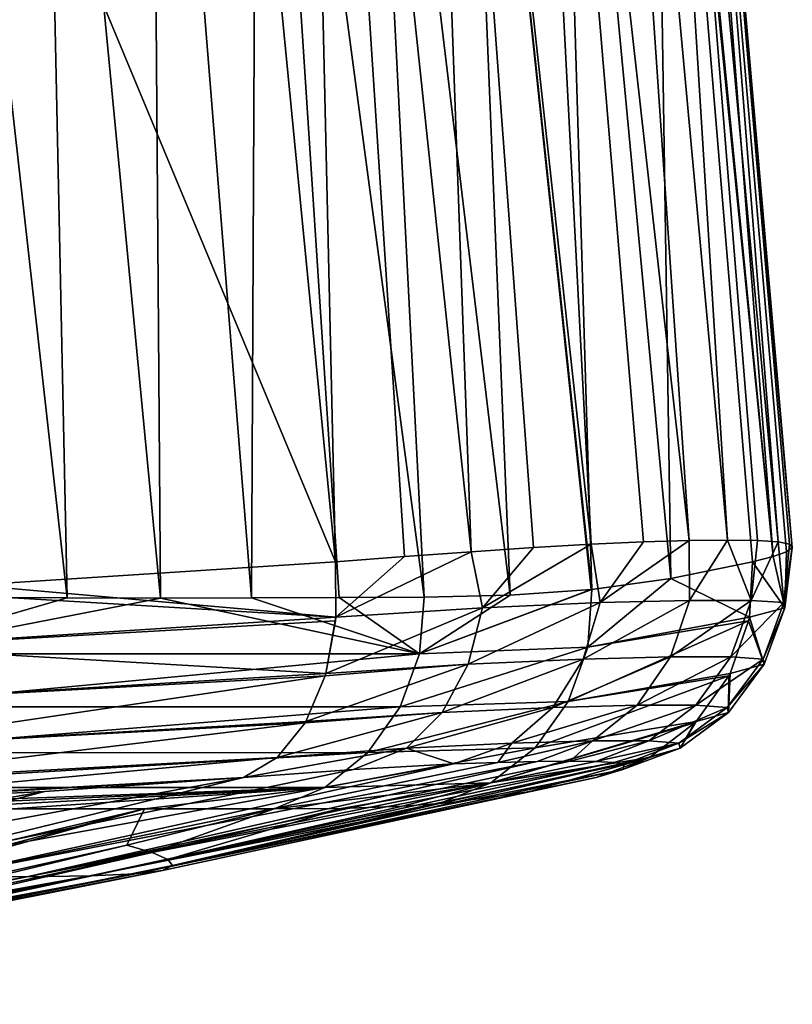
# Model space of a CAD drawing. Header units: metres. Extents: x -109 to 109, y -63 to 140.
# Tile 18 of 256: x -58.76 to -55.04, y -31.9 to -27.16. Entities that reach past the tile are written whole.
import ezdxf

# ---------------------------------------------------------------- set-up
doc = ezdxf.new("R2010")
doc.units = ezdxf.units.M
doc.layers.add('solid_502308_SW0001', color=7, linetype='CONTINUOUS')

msp = doc.modelspace()

# ---------------------------------------------------------------- linework, layer by layer
at = {"layer": 'solid_502308_SW0001'}
for points in [[(-56.584843, -29.719021, -9.052798), (-57.418171, -21.852478, -9.04696), (-56.86768, -21.822882, -8.319572)], [(-56.006466, -29.683439, -8.280856), (-56.86768, -21.822882, -8.319572), (-56.416943, -21.804688, -7.50747)], [(-56.283951, -29.6992, -8.685054), (-56.584843, -29.719021, -9.052798), (-56.86768, -21.822882, -8.319572)], [(-56.006466, -29.683439, -8.280856), (-56.283951, -29.6992, -8.685054), (-56.86768, -21.822882, -8.319572)], [(-55.535927, -29.665251, -7.369023), (-56.416943, -21.804688, -7.50747), (-56.072514, -21.798132, -6.636797)], [(-55.756008, -29.672081, -7.841577), (-56.006466, -29.683439, -8.280856), (-56.416943, -21.804688, -7.50747)], [(-55.535927, -29.665251, -7.369023), (-55.756008, -29.672081, -7.841577), (-56.416943, -21.804688, -7.50747)], [(-55.351269, -29.662983, -6.869934), (-56.072514, -21.798132, -6.636797), (-55.839664, -21.803463, -5.73007)], [(-55.351269, -29.662983, -6.869934), (-55.535927, -29.665251, -7.369023), (-56.072514, -21.798132, -6.636797)], [(-55.108185, -29.67211, -5.846735), (-55.839664, -21.803463, -5.73007), (-55.727211, -21.820934, -4.80838)], [(-55.207603, -29.665266, -6.357941), (-55.351269, -29.662983, -6.869934), (-55.839664, -21.803463, -5.73007)], [(-55.108185, -29.67211, -5.846735), (-55.207603, -29.665266, -6.357941), (-55.839664, -21.803463, -5.73007)], [(-55.039902, -29.699236, -4.854681), (-55.727211, -21.820934, -4.80838), (-55.745071, -21.85079, -3.896492)], [(-55.052834, -29.683477, -5.344456), (-55.108185, -29.67211, -5.846735), (-55.727211, -21.820934, -4.80838)], [(-55.039902, -29.699236, -4.854681), (-55.052834, -29.683477, -5.344456), (-55.727211, -21.820934, -4.80838)], [(-57.23592, -29.76799, -9.668747), (-57.617428, -25.851103, -9.658201), (-57.418171, -21.852478, -9.04696)], [(-56.90416, -29.742245, -9.381554), (-57.23592, -29.76799, -9.668747), (-57.418171, -21.852478, -9.04696)], [(-56.584843, -29.719021, -9.052798), (-56.90416, -29.742245, -9.381554), (-57.418171, -21.852478, -9.04696)], [(-55.132374, -29.742256, -3.927503), (-55.745071, -21.85079, -3.896492), (-55.901958, -21.915335, -3.036762)], [(-55.067261, -29.719048, -4.380708), (-55.039902, -29.699236, -4.854681), (-55.745071, -21.85079, -3.896492)], [(-55.132374, -29.742256, -3.927503), (-55.067261, -29.719048, -4.380708), (-55.745071, -21.85079, -3.896492)], [(-55.132374, -29.742256, -3.927503), (-55.901958, -21.915335, -3.036762), (-55.715542, -23.927328, -3.167729)], [(-56.810505, -29.937031, 1.935966), (-57.117844, -23.913538, 1.788216), (-57.611202, -23.925467, 3.430058)], [(-56.397415, -29.927795, 0.560623), (-56.642845, -23.903681, 0.142311), (-57.117844, -23.913538, 1.788216)], [(-56.810505, -29.937031, 1.935966), (-56.397415, -29.927795, 0.560623), (-57.117844, -23.913538, 1.788216)], [(-56.003521, -29.900274, -0.783006), (-56.183422, -23.900831, -1.509291), (-56.642845, -23.903681, 0.142311)], [(-56.007351, -29.900681, -0.769775), (-56.003521, -29.900274, -0.783006), (-56.642845, -23.903681, 0.142311)], [(-56.397415, -29.927795, 0.560623), (-56.007351, -29.900681, -0.769775), (-56.642845, -23.903681, 0.142311)], [(-55.624508, -29.848558, -2.106477), (-55.715542, -23.927328, -3.167729), (-56.183422, -23.900831, -1.509291)], [(-56.003521, -29.900274, -0.783006), (-55.624508, -29.848558, -2.106477), (-56.183422, -23.900831, -1.509291)], [(-58.52636, -29.941572, 7.334815), (-58.654015, -23.933414, 6.701293), (-59.202583, -23.92543, 8.327684)], [(-58.977348, -29.939146, 8.677713), (-58.52636, -29.941572, 7.334815), (-59.202583, -23.92543, 8.327684)], [(-58.078613, -29.942945, 5.972216), (-58.123352, -23.933424, 5.068149), (-58.654015, -23.933414, 6.701293)], [(-58.52636, -29.941572, 7.334815), (-58.078613, -29.942945, 5.972216), (-58.654015, -23.933414, 6.701293)], [(-57.640911, -29.941565, 4.609294), (-57.611202, -23.925467, 3.430058), (-58.123352, -23.933424, 5.068149)], [(-58.078613, -29.942945, 5.972216), (-57.640911, -29.941565, 4.609294), (-58.123352, -23.933424, 5.068149)], [(-57.640911, -29.941565, 4.609294), (-57.219044, -29.939129, 3.265739), (-57.611202, -23.925467, 3.430058)], [(-57.219044, -29.939129, 3.265739), (-56.810505, -29.937031, 1.935966), (-57.611202, -23.925467, 3.430058)], [(-55.132374, -29.742256, -3.927503), (-55.715542, -23.927328, -3.167729), (-55.231853, -29.767981, -3.501028)], [(-55.624508, -29.848558, -2.106477), (-55.231853, -29.767981, -3.501028), (-55.715542, -23.927328, -3.167729)], [(-59.42342, -24.521927, -10.971699), (-57.617428, -25.851103, -9.658201), (-57.23592, -29.76799, -9.668747)], [(-58.981335, -29.880325, -11.04352), (-59.42342, -24.521927, -10.971699), (-57.23592, -29.76799, -9.668747)], [(-56.530418, -29.988997, -8.961975), (-56.283951, -29.6992, -8.685054), (-56.006466, -29.683439, -8.280856)], [(-55.963501, -29.963911, -8.17613), (-56.530418, -29.988997, -8.961975), (-56.006466, -29.683439, -8.280856)], [(-55.963501, -29.963911, -8.17613), (-56.006466, -29.683439, -8.280856), (-55.756008, -29.672081, -7.841577)], [(-55.963501, -29.963911, -8.17613), (-55.756008, -29.672081, -7.841577), (-55.535927, -29.665251, -7.369023)], [(-55.533539, -29.95311, -7.316257), (-55.963501, -29.963911, -8.17613), (-55.535927, -29.665251, -7.369023)], [(-55.533539, -29.95311, -7.316257), (-55.535927, -29.665251, -7.369023), (-55.351269, -29.662983, -6.869934)], [(-55.237606, -29.953094, -6.405872), (-55.533539, -29.95311, -7.316257), (-55.351269, -29.662983, -6.869934)], [(-55.237606, -29.953094, -6.405872), (-55.351269, -29.662983, -6.869934), (-55.207603, -29.665266, -6.357941)], [(-55.237606, -29.953094, -6.405872), (-55.207603, -29.665266, -6.357941), (-55.108185, -29.67211, -5.846735)], [(-55.079838, -29.963886, -5.457273), (-55.237606, -29.953094, -6.405872), (-55.108185, -29.67211, -5.846735)], [(-55.079838, -29.963886, -5.457273), (-55.108185, -29.67211, -5.846735), (-55.052834, -29.683477, -5.344456)], [(-55.079838, -29.963886, -5.457273), (-55.052834, -29.683477, -5.344456), (-55.039902, -29.699236, -4.854681)], [(-57.234936, -30.034044, -9.642295), (-57.23592, -29.76799, -9.668747), (-56.90416, -29.742245, -9.381554)], [(-57.234936, -30.034044, -9.642295), (-56.90416, -29.742245, -9.381554), (-56.584843, -29.719021, -9.052798)], [(-56.530418, -29.988997, -8.961975), (-57.234936, -30.034044, -9.642295), (-56.584843, -29.719021, -9.052798)], [(-56.530418, -29.988997, -8.961975), (-56.584843, -29.719021, -9.052798), (-56.283951, -29.6992, -8.685054)], [(-55.076424, -29.988955, -4.488208), (-55.132374, -29.742256, -3.927503), (-55.231853, -29.767981, -3.501028)], [(-55.076424, -29.988955, -4.488208), (-55.067261, -29.719048, -4.380708), (-55.132374, -29.742256, -3.927503)], [(-55.076424, -29.988955, -4.488208), (-55.079838, -29.963886, -5.457273), (-55.039902, -29.699236, -4.854681)], [(-55.076424, -29.988955, -4.488208), (-55.039902, -29.699236, -4.854681), (-55.067261, -29.719048, -4.380708)], [(-57.234936, -30.034044, -9.642295), (-58.981335, -29.880325, -11.04352), (-57.23592, -29.76799, -9.668747)], [(-55.24646, -30.034008, -3.523511), (-55.231853, -29.767981, -3.501028), (-55.624508, -29.848558, -2.106477)], [(-55.24646, -30.034008, -3.523511), (-55.076424, -29.988955, -4.488208), (-55.231853, -29.767981, -3.501028)], [(-57.234936, -30.034044, -9.642295), (-59.457951, -29.900372, -11.415137), (-58.981335, -29.880325, -11.04352)], [(-56.023895, -30.178566, -0.796571), (-55.624508, -29.848558, -2.106477), (-56.003521, -29.900274, -0.783006)], [(-56.023895, -30.178566, -0.796571), (-55.24646, -30.034008, -3.523511), (-55.624508, -29.848558, -2.106477)], [(-57.234936, -30.034044, -9.642295), (-59.465916, -30.17856, -11.391691), (-59.457951, -29.900372, -11.415137)], [(-56.833412, -30.209648, 1.928764), (-56.003521, -29.900274, -0.783006), (-56.007351, -29.900681, -0.769775)], [(-56.833412, -30.209648, 1.928764), (-56.023895, -30.178566, -0.796571), (-56.003521, -29.900274, -0.783006)], [(-56.833412, -30.209648, 1.928764), (-56.007351, -29.900681, -0.769775), (-56.397415, -29.927795, 0.560623)], [(-56.833412, -30.209648, 1.928764), (-56.397415, -29.927795, 0.560623), (-56.810505, -29.937031, 1.935966)], [(-59.455315, -30.209747, 9.999432), (-58.52636, -29.941572, 7.334815), (-58.977348, -29.939146, 8.677713)], [(-59.455315, -30.209747, 9.999432), (-58.078613, -29.942945, 5.972216), (-58.52636, -29.941572, 7.334815)], [(-59.455315, -30.209747, 9.999432), (-56.833412, -30.209648, 1.928764), (-58.078613, -29.942945, 5.972216)], [(-56.833412, -30.209648, 1.928764), (-57.640911, -29.941565, 4.609294), (-58.078613, -29.942945, 5.972216)], [(-56.833412, -30.209648, 1.928764), (-57.219044, -29.939129, 3.265739), (-57.640911, -29.941565, 4.609294)], [(-56.833412, -30.209648, 1.928764), (-56.810505, -29.937031, 1.935966), (-57.219044, -29.939129, 3.265739)], [(-56.598743, -30.260721, -8.888265), (-56.530418, -29.988997, -8.961975), (-55.963501, -29.963911, -8.17613)], [(-56.045956, -30.235811, -8.119498), (-56.598743, -30.260721, -8.888265), (-55.963501, -29.963911, -8.17613)], [(-56.045956, -30.235811, -8.119498), (-55.963501, -29.963911, -8.17613), (-55.533539, -29.95311, -7.316257)], [(-55.625408, -30.225027, -7.276793), (-56.045956, -30.235811, -8.119498), (-55.533539, -29.95311, -7.316257)], [(-55.625408, -30.225027, -7.276793), (-55.533539, -29.95311, -7.316257), (-55.237606, -29.953094, -6.405872)], [(-55.335114, -30.225012, -6.383744), (-55.625408, -30.225027, -7.276793), (-55.237606, -29.953094, -6.405872)], [(-55.335114, -30.225012, -6.383744), (-55.237606, -29.953094, -6.405872), (-55.079838, -29.963886, -5.457273)], [(-55.179832, -30.235786, -5.454598), (-55.335114, -30.225012, -6.383744), (-55.079838, -29.963886, -5.457273)], [(-55.179832, -30.235786, -5.454598), (-55.079838, -29.963886, -5.457273), (-55.076424, -29.988955, -4.488208)], [(-56.530418, -29.988997, -8.961975), (-57.283237, -30.305115, -9.552164), (-57.234936, -30.034044, -9.642295)], [(-56.598743, -30.260721, -8.888265), (-57.283237, -30.305115, -9.552164), (-56.530418, -29.988997, -8.961975)], [(-55.175034, -30.260681, -4.507633), (-55.076424, -29.988955, -4.488208), (-55.24646, -30.034008, -3.523511)], [(-55.175034, -30.260681, -4.507633), (-55.179832, -30.235786, -5.454598), (-55.076424, -29.988955, -4.488208)], [(-57.234936, -30.034044, -9.642295), (-57.236431, -30.051395, -9.638558), (-59.465916, -30.17856, -11.391691)], [(-57.236431, -30.051395, -9.638558), (-57.283237, -30.305115, -9.552164), (-59.465916, -30.17856, -11.391691)], [(-57.234936, -30.034044, -9.642295), (-57.283237, -30.305115, -9.552164), (-57.236431, -30.051395, -9.638558)], [(-56.117462, -30.439432, -0.830741), (-55.338524, -30.30508, -3.568018), (-55.249866, -30.051363, -3.525663)], [(-56.117462, -30.439432, -0.830741), (-55.249866, -30.051363, -3.525663), (-56.023895, -30.178566, -0.796571)], [(-56.023895, -30.178566, -0.796571), (-55.249866, -30.051363, -3.525663), (-55.24646, -30.034008, -3.523511)], [(-55.249866, -30.051363, -3.525663), (-55.338524, -30.30508, -3.568018), (-55.175034, -30.260681, -4.507633)], [(-55.249866, -30.051363, -3.525663), (-55.175034, -30.260681, -4.507633), (-55.24646, -30.034008, -3.523511)], [(-59.547112, -30.465754, 9.967906), (-56.92617, -30.465548, 1.900341), (-56.833412, -30.209648, 1.928764)], [(-59.455315, -30.209747, 9.999432), (-59.547112, -30.465754, 9.967906), (-56.833412, -30.209648, 1.928764)], [(-57.283237, -30.305115, -9.552164), (-59.521561, -30.439396, -11.309044), (-59.465916, -30.17856, -11.391691)], [(-56.92617, -30.465548, 1.900341), (-56.117462, -30.439432, -0.830741), (-56.023895, -30.178566, -0.796571)], [(-56.833412, -30.209648, 1.928764), (-56.92617, -30.465548, 1.900341), (-56.023895, -30.178566, -0.796571)], [(-56.598743, -30.260721, -8.888265), (-57.379253, -30.536013, -9.405864), (-57.286575, -30.316515, -9.546717)], [(-56.723934, -30.49243, -8.767533), (-57.379253, -30.536013, -9.405864), (-56.598743, -30.260721, -8.888265)], [(-56.598743, -30.260721, -8.888265), (-57.286575, -30.316515, -9.546717), (-57.283237, -30.305115, -9.552164)], [(-56.723934, -30.49243, -8.767533), (-56.598743, -30.260721, -8.888265), (-56.045956, -30.235811, -8.119498)], [(-56.191994, -30.467682, -8.025441), (-56.723934, -30.49243, -8.767533), (-56.045956, -30.235811, -8.119498)], [(-56.191994, -30.467682, -8.025441), (-56.045956, -30.235811, -8.119498), (-55.625408, -30.225027, -7.276793)], [(-55.785625, -30.456873, -7.209612), (-56.191994, -30.467682, -8.025441), (-55.625408, -30.225027, -7.276793)], [(-55.785625, -30.456873, -7.209612), (-55.625408, -30.225027, -7.276793), (-55.335114, -30.225012, -6.383744)], [(-55.504173, -30.45686, -6.343728), (-55.785625, -30.456873, -7.209612), (-55.335114, -30.225012, -6.383744)], [(-55.504173, -30.45686, -6.343728), (-55.335114, -30.225012, -6.383744), (-55.179832, -30.235786, -5.454598)], [(-55.353252, -30.467659, -5.444705), (-55.504173, -30.45686, -6.343728), (-55.179832, -30.235786, -5.454598)], [(-55.353252, -30.467659, -5.444705), (-55.179832, -30.235786, -5.454598), (-55.175034, -30.260681, -4.507633)], [(-55.34729, -30.492395, -4.53154), (-55.353252, -30.467659, -5.444705), (-55.175034, -30.260681, -4.507633)], [(-55.34729, -30.492395, -4.53154), (-55.175034, -30.260681, -4.507633), (-55.338524, -30.30508, -3.568018)], [(-57.283237, -30.305115, -9.552164), (-57.286575, -30.316515, -9.546717), (-59.521561, -30.439396, -11.309044)], [(-56.117462, -30.439432, -0.830741), (-55.344425, -30.316484, -3.570459), (-55.338524, -30.30508, -3.568018)], [(-55.344425, -30.316484, -3.570459), (-55.34729, -30.492395, -4.53154), (-55.338524, -30.30508, -3.568018)], [(-57.286575, -30.316515, -9.546717), (-59.619869, -30.662588, -11.173093), (-59.521561, -30.439396, -11.309044)], [(-57.286575, -30.316515, -9.546717), (-57.379253, -30.536013, -9.405864), (-59.619869, -30.662588, -11.173093)], [(-56.276886, -30.662659, -0.882972), (-55.502228, -30.535986, -3.629814), (-55.344425, -30.316484, -3.570459)], [(-56.276886, -30.662659, -0.882972), (-55.344425, -30.316484, -3.570459), (-56.117462, -30.439432, -0.830741)], [(-55.344425, -30.316484, -3.570459), (-55.502228, -30.535986, -3.629814), (-55.34729, -30.492395, -4.53154)], [(-57.081837, -30.685564, 1.852826), (-56.276886, -30.662659, -0.882972), (-56.117462, -30.439432, -0.830741)], [(-56.92617, -30.465548, 1.900341), (-57.081837, -30.685564, 1.852826), (-56.117462, -30.439432, -0.830741)], [(-59.701046, -30.685862, 9.914837), (-57.081837, -30.685564, 1.852826), (-56.92617, -30.465548, 1.900341)], [(-59.547112, -30.465754, 9.967906), (-59.701046, -30.685862, 9.914837), (-56.92617, -30.465548, 1.900341)], [(-56.723934, -30.49243, -8.767533), (-57.516876, -30.709038, -9.213185), (-57.382633, -30.541828, -9.40096)], [(-56.895531, -30.664675, -8.609984), (-57.516876, -30.709038, -9.213185), (-56.723934, -30.49243, -8.767533)], [(-56.723934, -30.49243, -8.767533), (-57.382633, -30.541828, -9.40096), (-57.379253, -30.536013, -9.405864)], [(-56.895531, -30.664675, -8.609984), (-56.723934, -30.49243, -8.767533), (-56.191994, -30.467682, -8.025441)], [(-56.389385, -30.640059, -7.901915), (-56.895531, -30.664675, -8.609984), (-56.191994, -30.467682, -8.025441)], [(-56.389385, -30.640059, -7.901915), (-56.191994, -30.467682, -8.025441), (-55.785625, -30.456873, -7.209612)], [(-56.000763, -30.629189, -7.120406), (-56.389385, -30.640059, -7.901915), (-55.785625, -30.456873, -7.209612)], [(-56.000763, -30.629189, -7.120406), (-55.785625, -30.456873, -7.209612), (-55.504173, -30.45686, -6.343728)], [(-55.730606, -30.629177, -6.289222), (-56.000763, -30.629189, -7.120406), (-55.504173, -30.45686, -6.343728)], [(-55.730606, -30.629177, -6.289222), (-55.504173, -30.45686, -6.343728), (-55.353252, -30.467659, -5.444705)], [(-55.585537, -30.640038, -5.428449), (-55.730606, -30.629177, -6.289222), (-55.353252, -30.467659, -5.444705)], [(-55.585537, -30.640038, -5.428449), (-55.353252, -30.467659, -5.444705), (-55.34729, -30.492395, -4.53154)], [(-55.578739, -30.664648, -4.557936), (-55.585537, -30.640038, -5.428449), (-55.34729, -30.492395, -4.53154)], [(-55.578739, -30.664648, -4.557936), (-55.34729, -30.492395, -4.53154), (-55.502228, -30.535986, -3.629814)], [(-57.382633, -30.541828, -9.40096), (-59.75317, -30.830738, -10.994437), (-59.619869, -30.662588, -11.173093)], [(-57.382633, -30.541828, -9.40096), (-57.516876, -30.709038, -9.213185), (-59.75317, -30.830738, -10.994437)], [(-57.379253, -30.536013, -9.405864), (-57.382633, -30.541828, -9.40096), (-59.619869, -30.662588, -11.173093)], [(-56.489735, -30.830839, -0.949191), (-55.507851, -30.541803, -3.63179), (-55.502228, -30.535986, -3.629814)], [(-56.489735, -30.830839, -0.949191), (-55.502228, -30.535986, -3.629814), (-56.276886, -30.662659, -0.882972)], [(-56.489735, -30.830839, -0.949191), (-55.72686, -30.709019, -3.704667), (-55.507851, -30.541803, -3.63179)], [(-55.507851, -30.541803, -3.63179), (-55.72686, -30.709019, -3.704667), (-55.578739, -30.664648, -4.557936)], [(-55.507851, -30.541803, -3.63179), (-55.578739, -30.664648, -4.557936), (-55.502228, -30.535986, -3.629814)], [(-56.389385, -30.640059, -7.901915), (-56.666981, -30.740185, -7.836076), (-56.895531, -30.664675, -8.609984)], [(-56.389385, -30.640059, -7.901915), (-56.455257, -30.73226, -7.461298), (-56.666981, -30.740185, -7.836076)], [(-56.000763, -30.629189, -7.120406), (-56.267155, -30.727551, -7.0546), (-56.455257, -30.73226, -7.461298)], [(-56.000763, -30.629189, -7.120406), (-56.455257, -30.73226, -7.461298), (-56.389385, -30.640059, -7.901915)], [(-56.000763, -30.629189, -7.120406), (-56.108364, -30.726, -6.624289), (-56.267155, -30.727551, -7.0546)], [(-55.730606, -30.629177, -6.289222), (-55.984108, -30.727556, -6.183037), (-56.108364, -30.726, -6.624289)], [(-55.730606, -30.629177, -6.289222), (-56.108364, -30.726, -6.624289), (-56.000763, -30.629189, -7.120406)], [(-55.585537, -30.640038, -5.428449), (-55.984108, -30.727556, -6.183037), (-55.730606, -30.629177, -6.289222)], [(-55.585537, -30.640038, -5.428449), (-55.897503, -30.732275, -5.743986), (-55.984108, -30.727556, -6.183037)], [(-55.585537, -30.640038, -5.428449), (-55.848652, -30.74021, -5.316461), (-55.897503, -30.732275, -5.743986)], [(-55.578739, -30.664648, -4.557936), (-55.848652, -30.74021, -5.316461), (-55.585537, -30.640038, -5.428449)], [(-59.905586, -30.853582, 9.844195), (-57.28875, -30.853216, 1.789774), (-57.081837, -30.685564, 1.852826)], [(-59.701046, -30.685862, 9.914837), (-59.905586, -30.853582, 9.844195), (-57.081837, -30.685564, 1.852826)], [(-56.895531, -30.664675, -8.609984), (-57.149429, -30.765944, -8.48881), (-57.678448, -30.804562, -8.998691)], [(-56.895531, -30.664675, -8.609984), (-57.678448, -30.804562, -8.998691), (-57.516876, -30.709038, -9.213185)], [(-57.28875, -30.853216, 1.789774), (-56.489735, -30.830839, -0.949191), (-56.276886, -30.662659, -0.882972)], [(-57.081837, -30.685564, 1.852826), (-57.28875, -30.853216, 1.789774), (-56.276886, -30.662659, -0.882972)], [(-56.895531, -30.664675, -8.609984), (-56.666981, -30.740185, -7.836076), (-57.149429, -30.765944, -8.48881)], [(-55.578739, -30.664648, -4.557936), (-55.855507, -30.765982, -4.505162), (-55.848652, -30.74021, -5.316461)], [(-55.72686, -30.709019, -3.704667), (-55.855507, -30.765982, -4.505162), (-55.578739, -30.664648, -4.557936)], [(-57.516876, -30.709038, -9.213185), (-57.678448, -30.804562, -8.998691), (-59.903126, -30.930487, -10.780558)], [(-57.516876, -30.709038, -9.213185), (-59.903126, -30.930487, -10.780558), (-59.75317, -30.830738, -10.994437)], [(-59.109676, -31.278757, -6.830536), (-56.455257, -30.73226, -7.461298), (-56.267155, -30.727551, -7.0546)], [(-58.720551, -31.282177, -5.776906), (-59.109676, -31.278757, -6.830536), (-56.267155, -30.727551, -7.0546)], [(-59.109676, -31.278757, -6.830536), (-56.666981, -30.740185, -7.836076), (-56.455257, -30.73226, -7.461298)], [(-58.720551, -31.282177, -5.776906), (-56.108364, -30.726, -6.624289), (-55.984108, -30.727556, -6.183037)], [(-58.720551, -31.282177, -5.776906), (-56.267155, -30.727551, -7.0546), (-56.108364, -30.726, -6.624289)], [(-58.720551, -31.282177, -5.776906), (-55.984108, -30.727556, -6.183037), (-55.897503, -30.732275, -5.743986)], [(-58.416046, -31.278757, -4.695781), (-58.720551, -31.282177, -5.776906), (-55.897503, -30.732275, -5.743986)], [(-58.416046, -31.278757, -4.695781), (-55.897503, -30.732275, -5.743986), (-55.848652, -30.74021, -5.316461)], [(-55.72686, -30.709019, -3.704667), (-56.736355, -30.930458, -1.032082), (-56.65448, -30.922606, -1.32824)], [(-56.489735, -30.830839, -0.949191), (-56.736355, -30.930458, -1.032082), (-55.72686, -30.709019, -3.704667)], [(-55.72686, -30.709019, -3.704667), (-56.65448, -30.922606, -1.32824), (-56.309258, -30.873941, -2.581659)], [(-55.72686, -30.709019, -3.704667), (-56.309258, -30.873941, -2.581659), (-55.983669, -30.804543, -3.783168)], [(-55.72686, -30.709019, -3.704667), (-55.983669, -30.804543, -3.783168), (-55.855507, -30.765982, -4.505162)], [(-59.576454, -31.268568, -7.842073), (-57.149429, -30.765944, -8.48881), (-56.666981, -30.740185, -7.836076)], [(-59.109676, -31.278757, -6.830536), (-59.576454, -31.268568, -7.842073), (-56.666981, -30.740185, -7.836076)], [(-59.576454, -31.268568, -7.842073), (-57.678448, -30.804562, -8.998691), (-57.149429, -30.765944, -8.48881)], [(-58.416046, -31.278757, -4.695781), (-55.848652, -30.74021, -5.316461), (-55.855507, -30.765982, -4.505162)], [(-58.199108, -31.268568, -3.603065), (-58.416046, -31.278757, -4.695781), (-55.855507, -30.765982, -4.505162)], [(-58.199108, -31.268568, -3.603065), (-55.855507, -30.765982, -4.505162), (-55.983669, -30.804543, -3.783168)], [(-60.111622, -31.251774, -8.799717), (-58.634548, -30.873058, -9.769089), (-57.678448, -30.804562, -8.998691)], [(-59.576454, -31.268568, -7.842073), (-60.111622, -31.251774, -8.799717), (-57.678448, -30.804562, -8.998691)], [(-59.903126, -30.930487, -10.780558), (-57.678448, -30.804562, -8.998691), (-59.665623, -30.922543, -10.592457)], [(-59.665623, -30.922543, -10.592457), (-57.678448, -30.804562, -8.998691), (-58.634548, -30.873058, -9.769089)], [(-58.069176, -31.251772, -2.51375), (-58.199108, -31.268568, -3.603065), (-55.983669, -30.804543, -3.783168)], [(-58.069176, -31.251772, -2.51375), (-55.983669, -30.804543, -3.783168), (-56.309258, -30.873941, -2.581659)], [(-56.489735, -30.830839, -0.949191), (-57.53133, -30.956358, 1.715969), (-57.209488, -30.954487, 0.615894)], [(-57.28875, -30.853216, 1.789774), (-57.53133, -30.956358, 1.715969), (-56.489735, -30.830839, -0.949191)], [(-56.489735, -30.830839, -0.949191), (-57.209488, -30.954487, 0.615894), (-56.914761, -30.943417, -0.397681)], [(-56.489735, -30.830839, -0.949191), (-56.914761, -30.943417, -0.397681), (-56.736355, -30.930458, -1.032082)], [(-60.703377, -31.228664, -9.696754), (-59.665623, -30.922543, -10.592457), (-58.634548, -30.873058, -9.769089)], [(-60.111622, -31.251774, -8.799717), (-60.703377, -31.228664, -9.696754), (-58.634548, -30.873058, -9.769089)], [(-57.28875, -30.853216, 1.789774), (-60.145405, -30.956362, 9.761221), (-59.677715, -30.955982, 8.411677)], [(-59.905586, -30.853582, 9.844195), (-60.145405, -30.956362, 9.761221), (-57.28875, -30.853216, 1.789774)], [(-57.28875, -30.853216, 1.789774), (-59.677715, -30.955982, 8.411677), (-59.225235, -30.955542, 7.072993)], [(-57.28875, -30.853216, 1.789774), (-59.225235, -30.955542, 7.072993), (-58.790215, -30.955341, 5.7521)], [(-57.28875, -30.853216, 1.789774), (-58.790215, -30.955341, 5.7521), (-58.15493, -30.955738, 3.756471)], [(-57.28875, -30.853216, 1.789774), (-58.15493, -30.955738, 3.756471), (-57.53133, -30.956358, 1.715969)], [(-58.020649, -31.228662, -1.440205), (-58.069176, -31.251772, -2.51375), (-56.309258, -30.873941, -2.581659)], [(-58.020649, -31.228662, -1.440205), (-56.309258, -30.873941, -2.581659), (-56.65448, -30.922606, -1.32824)], [(-58.020649, -31.228662, -1.440205), (-56.65448, -30.922606, -1.32824), (-56.736355, -30.930458, -1.032082)], [(-62.150677, -31.896116, 2.895894), (-58.15493, -30.955738, 3.756471), (-58.790215, -30.955341, 5.7521)], [(-62.150677, -31.896116, 2.895894), (-61.667114, -31.881802, 1.291673), (-58.15493, -30.955738, 3.756471)], [(-61.667114, -31.881802, 1.291673), (-60.943058, -31.735296, 1.366008), (-58.15493, -30.955738, 3.756471)], [(-60.943058, -31.735296, 1.366008), (-58.240578, -31.13022, 1.643284), (-58.15493, -30.955738, 3.756471)], [(-58.240578, -31.13022, 1.643284), (-57.53133, -30.956358, 1.715969), (-58.15493, -30.955738, 3.756471)], [(-58.118828, -31.165216, 0.635697), (-57.53133, -30.956358, 1.715969), (-58.240578, -31.13022, 1.643284)], [(-58.118828, -31.165216, 0.635697), (-57.209488, -30.954487, 0.615894), (-57.53133, -30.956358, 1.715969)], [(-58.118828, -31.165216, 0.635697), (-58.042664, -31.19964, -0.389849), (-57.209488, -30.954487, 0.615894)], [(-58.042664, -31.19964, -0.389849), (-56.736355, -30.930458, -1.032082), (-56.914761, -30.943417, -0.397681)], [(-58.042664, -31.19964, -0.389849), (-58.020649, -31.228662, -1.440205), (-56.736355, -30.930458, -1.032082)], [(-58.042664, -31.19964, -0.389849), (-56.914761, -30.943417, -0.397681), (-57.209488, -30.954487, 0.615894)], [(-60.820278, -31.749096, 0.514562), (-58.240578, -31.13022, 1.643284), (-60.943058, -31.735296, 1.366008)], [(-60.820278, -31.749096, 0.514562), (-58.118828, -31.165216, 0.635697), (-58.240578, -31.13022, 1.643284)], [(-60.820278, -31.749096, 0.514562), (-60.759041, -31.766369, -0.354631), (-58.118828, -31.165216, 0.635697)], [(-60.759041, -31.766369, -0.354631), (-58.042664, -31.19964, -0.389849), (-58.118828, -31.165216, 0.635697)], [(-60.759041, -31.766369, -0.354631), (-60.743431, -31.780056, -1.245093), (-58.042664, -31.19964, -0.389849)], [(-60.743431, -31.780056, -1.245093), (-58.020649, -31.228662, -1.440205), (-58.042664, -31.19964, -0.389849)], [(-60.89946, -31.79768, -3.079589), (-58.199108, -31.268568, -3.603065), (-58.069176, -31.251772, -2.51375)], [(-60.787209, -31.790424, -2.155501), (-60.89946, -31.79768, -3.079589), (-58.069176, -31.251772, -2.51375)], [(-60.787209, -31.790424, -2.155501), (-58.069176, -31.251772, -2.51375), (-58.020649, -31.228662, -1.440205)], [(-60.743431, -31.780056, -1.245093), (-60.787209, -31.790424, -2.155501), (-58.020649, -31.228662, -1.440205)], [(-61.673729, -31.801975, -5.819239), (-59.109676, -31.278757, -6.830536), (-58.720551, -31.282177, -5.776906)], [(-61.343777, -31.803396, -4.924591), (-61.673729, -31.801975, -5.819239), (-58.720551, -31.282177, -5.776906)], [(-61.343777, -31.803396, -4.924591), (-58.720551, -31.282177, -5.776906), (-58.416046, -31.278757, -4.695781)], [(-61.084843, -31.801975, -4.006865), (-61.343777, -31.803396, -4.924591), (-58.416046, -31.278757, -4.695781)], [(-61.084843, -31.801975, -4.006865), (-58.416046, -31.278757, -4.695781), (-58.199108, -31.268568, -3.603065)], [(-60.89946, -31.79768, -3.079589), (-61.084843, -31.801975, -4.006865), (-58.199108, -31.268568, -3.603065)]]:
    msp.add_3dface(points, dxfattribs=at)

doc.saveas('drawing.dxf')
